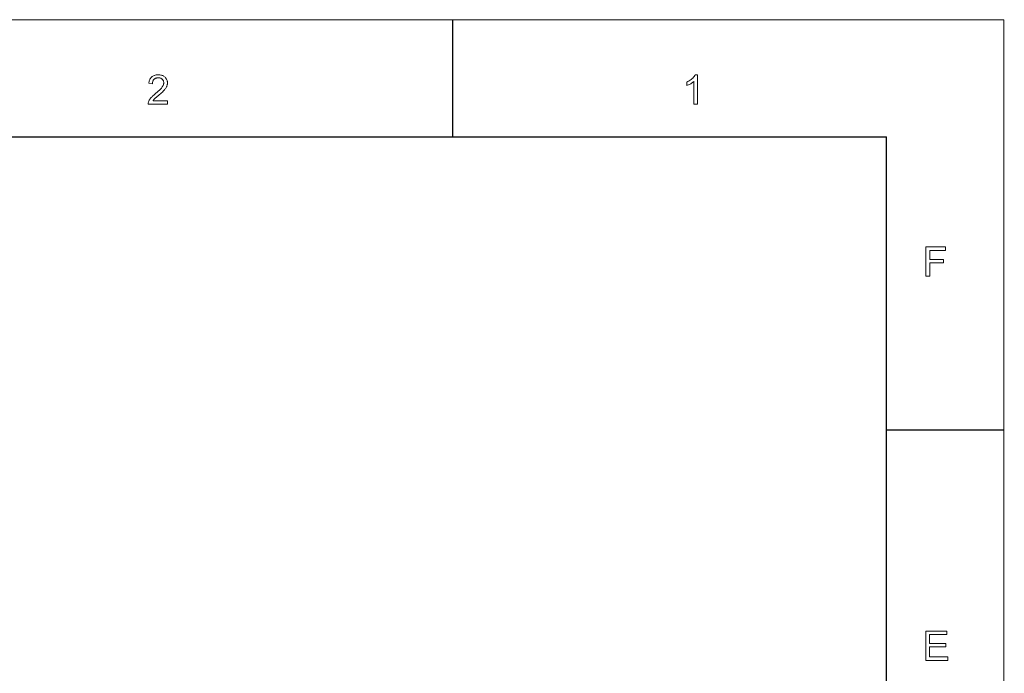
# Model space of a CAD drawing. Header units: millimetres. Extents: x 2984 to 3412, y -1556 to -1253.
# Tile 53 of 53: x 3291 to 3412, y -1334 to -1253. Entities that reach past the tile are written whole.
import ezdxf

# ---------------------------------------------------------------- set-up
doc = ezdxf.new("R2010")
doc.units = ezdxf.units.MM

msp = doc.modelspace()

# ---------------------------------------------------------------- linework, layer by layer
at = {"color": 7, "lineweight": 13}
for p in [(2984.118, -1253.421), (3411.755, -1555.808)]:
    msp.add_line(p, (3411.755, -1253.421), dxfattribs=at)
at = {"color": 7, "lineweight": 25, "ltscale": 0.24999}
msp.add_line((3344.117, -1253.421), (3344.117, -1267.82), dxfattribs=at)
at = {"color": 7, "lineweight": 25}
for p in [(2998.518, -1267.821), (3397.355, -1541.408)]:
    msp.add_line(p, (3397.355, -1267.821), dxfattribs=at)
at = {"color": 7, "lineweight": 25, "ltscale": 0.25}
msp.add_line((3411.797, -1303.82), (3397.397, -1303.82), dxfattribs=at)
at = {"color": 7, "lineweight": 13}
for points in [[(3309.139, -1263.806), (3306.755, -1263.806), (3306.757, -1263.745), (3306.763, -1263.684), (3306.774, -1263.623), (3306.789, -1263.561), (3306.808, -1263.5), (3306.831, -1263.438), (3306.859, -1263.376), (3306.891, -1263.314), (3306.927, -1263.252), (3306.967, -1263.19), (3307.013, -1263.126), (3307.067, -1263.059), (3307.128, -1262.989), (3307.196, -1262.915), (3307.272, -1262.839), (3307.355, -1262.759), (3307.446, -1262.676), (3307.544, -1262.59), (3307.649, -1262.501), (3307.762, -1262.409), (3307.832, -1262.352), (3307.901, -1262.294), (3307.968, -1262.236), (3308.034, -1262.177), (3308.099, -1262.117), (3308.161, -1262.057), (3308.223, -1261.996), (3308.283, -1261.935), (3308.341, -1261.873), (3308.398, -1261.811), (3308.451, -1261.748), (3308.498, -1261.686), (3308.54, -1261.623), (3308.577, -1261.56), (3308.608, -1261.497), (3308.633, -1261.434), (3308.652, -1261.371), (3308.666, -1261.308), (3308.675, -1261.244), (3308.678, -1261.181), (3308.676, -1261.128), (3308.67, -1261.076), (3308.66, -1261.026), (3308.647, -1260.978), (3308.629, -1260.932), (3308.608, -1260.888), (3308.583, -1260.846), (3308.554, -1260.806), (3308.521, -1260.767), (3308.485, -1260.731), (3308.445, -1260.697), (3308.404, -1260.666), (3308.36, -1260.64), (3308.314, -1260.617), (3308.267, -1260.597), (3308.217, -1260.581), (3308.165, -1260.569), (3308.111, -1260.56), (3308.055, -1260.554), (3307.997, -1260.553), (3307.939, -1260.554), (3307.882, -1260.56), (3307.828, -1260.569), (3307.775, -1260.582), (3307.724, -1260.598), (3307.675, -1260.618), (3307.628, -1260.642), (3307.583, -1260.67), (3307.54, -1260.701), (3307.499, -1260.735), (3307.461, -1260.774), (3307.426, -1260.816), (3307.396, -1260.861), (3307.37, -1260.911), (3307.347, -1260.964), (3307.329, -1261.02), (3307.314, -1261.08), (3307.304, -1261.144), (3307.297, -1261.211), (3307.295, -1261.282), (3306.841, -1261.23), (3306.852, -1261.131), (3306.868, -1261.037), (3306.891, -1260.948), (3306.918, -1260.864), (3306.952, -1260.784), (3306.99, -1260.709), (3307.035, -1260.639), (3307.084, -1260.573), (3307.14, -1260.513), (3307.2, -1260.457), (3307.266, -1260.406), (3307.334, -1260.36), (3307.407, -1260.32), (3307.482, -1260.285), (3307.561, -1260.256), (3307.644, -1260.232), (3307.729, -1260.213), (3307.818, -1260.2), (3307.911, -1260.192), (3308.007, -1260.189), (3308.111, -1260.192), (3308.21, -1260.201), (3308.304, -1260.215), (3308.394, -1260.236), (3308.479, -1260.262), (3308.559, -1260.295), (3308.635, -1260.333), (3308.706, -1260.377), (3308.772, -1260.427), (3308.833, -1260.483), (3308.89, -1260.542), (3308.94, -1260.605), (3308.984, -1260.67), (3309.023, -1260.737), (3309.055, -1260.806), (3309.082, -1260.878), (3309.103, -1260.953), (3309.118, -1261.03), (3309.126, -1261.109), (3309.129, -1261.191), (3309.127, -1261.26), (3309.119, -1261.33), (3309.107, -1261.4), (3309.089, -1261.469), (3309.067, -1261.539), (3309.04, -1261.61), (3309.007, -1261.68), (3308.97, -1261.75), (3308.927, -1261.821), (3308.88, -1261.892), (3308.825, -1261.965), (3308.761, -1262.044), (3308.686, -1262.127), (3308.602, -1262.214), (3308.507, -1262.307), (3308.403, -1262.404), (3308.289, -1262.506), (3308.165, -1262.613), (3308.031, -1262.725), (3307.887, -1262.841), (3307.811, -1262.903), (3307.741, -1262.962), (3307.676, -1263.021), (3307.617, -1263.077), (3307.562, -1263.132), (3307.513, -1263.184), (3307.469, -1263.236), (3307.43, -1263.285), (3307.397, -1263.333), (3307.369, -1263.379), (3309.139, -1263.379)], [(3374.16, -1263.806), (3373.718, -1263.806), (3373.718, -1260.99), (3373.65, -1261.052), (3373.577, -1261.112), (3373.499, -1261.17), (3373.417, -1261.226), (3373.331, -1261.28), (3373.24, -1261.332), (3373.145, -1261.383), (3373.045, -1261.431), (3372.94, -1261.478), (3372.832, -1261.522), (3372.832, -1261.095), (3372.98, -1261.02), (3373.118, -1260.942), (3373.246, -1260.86), (3373.365, -1260.775), (3373.474, -1260.686), (3373.573, -1260.593), (3373.663, -1260.498), (3373.742, -1260.398), (3373.813, -1260.295), (3373.873, -1260.189), (3374.16, -1260.189)], [(3404.594, -1281.744), (3402.641, -1281.744), (3402.641, -1282.859), (3404.333, -1282.859), (3404.333, -1283.286), (3402.641, -1283.286), (3402.641, -1284.917), (3402.165, -1284.917), (3402.165, -1281.317), (3404.594, -1281.317)], [(3404.849, -1332.085), (3402.16, -1332.085), (3402.16, -1328.485), (3404.766, -1328.485), (3404.766, -1328.912), (3402.636, -1328.912), (3402.636, -1330.012), (3404.628, -1330.012), (3404.628, -1330.44), (3402.636, -1330.44), (3402.636, -1331.658), (3404.849, -1331.658)]]:
    msp.add_lwpolyline(points, close=True, dxfattribs=at)

doc.saveas('drawing.dxf')
